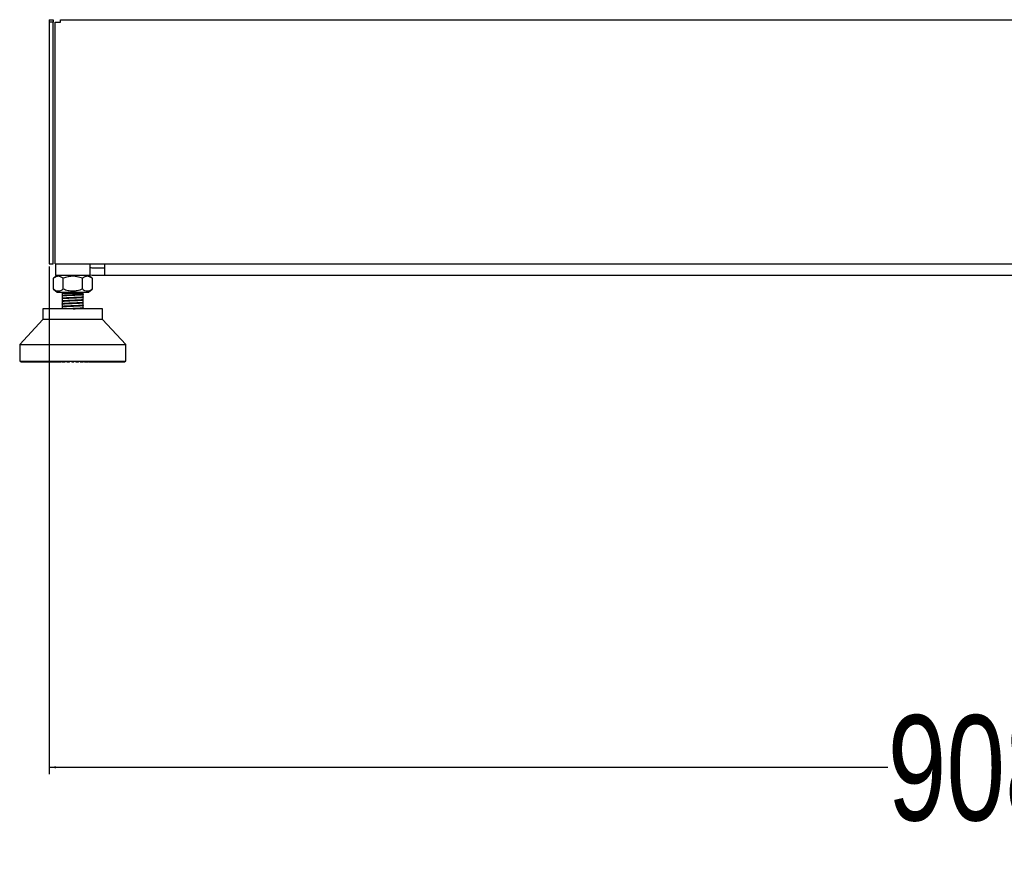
# Model space of a CAD drawing. Header units: millimetres. Extents: x 1903 to 18395, y 655 to 15963.
# Tile 38 of 54: x 13959 to 14895, y 655 to 1447. Entities that reach past the tile are written whole.
import ezdxf

# ---------------------------------------------------------------- set-up
doc = ezdxf.new("R2010")
doc.units = ezdxf.units.MM
doc.layers.add('COMPONENT_GEOMETRY', color=7, linetype='Continuous')
doc.styles.add('SLDTEXTSTYLE1', font='TXT', dxfattribs={"width": 0.75})
doc.dimstyles.new('SLDDIMSTYLE1', dxfattribs={"dimtxt": 100, "dimasz": 6.604, "dimexe": 0, "dimexo": 0.0625, "dimgap": 25, "dimtad": 0, "dimtih": 1, "dimtoh": 1, "dimdec": 1, "dimlfac": 0.5, "dimrnd": 1e-09, "dimzin": 12, "dimdsep": 46, "dimtxsty": 'SLDTEXTSTYLE1', "dimsah": 1, "dimcen": 0.09, "dimadec": 0, "dimazin": 3, "dimtfac": 1, "dimtdec": 1, "dimtofl": 0, "dimtmove": 0, "dimatfit": 3, "dimfxl": 1, "dimfrac": 2, "dimtolj": 1, "dimtzin": 12, "dimarcsym": 0})

# ---------------------------------------------------------------- blocks, each defined once
blk = doc.blocks.new('_D_2')
at = {"layer": 'COMPONENT_GEOMETRY', "color": 7, "ltscale": 2}
for p, q in [((13987.11, 1212.73), (13987.11, 730.38)), ((15803.11, 1212.73), (15803.11, 730.38)), ((13987.11, 736.73), (14784.27, 736.73)), ((15803.11, 736.73), (15005.94, 736.73))]:
    blk.add_line(p, q, dxfattribs=at)
for points in [[(13987.11, 736.73), (13993.71, 735.71), (13993.71, 737.75)], [(15803.11, 736.73), (15796.5, 737.75), (15796.5, 735.71)]]:
    blk.add_solid(points, dxfattribs=at)
at = {"layer": 'COMPONENT_GEOMETRY', "color": 7, "ltscale": 2, "insert": (14784.27, 786.26), "char_height": 100, "attachment_point": 1, "style": 'SLDTEXTSTYLE1'}
blk.add_mtext('908', dxfattribs=at)

msp = doc.modelspace()

# ---------------------------------------------------------------- linework, layer by layer
at = {"color": 7, "linetype": 'Continuous', "lineweight": 25, "ltscale": 2}
for p, q in [((13987.11, 1447.27), (13991.11, 1447.27)), ((13987.11, 1447.27), (13987.11, 1444.87)), ((13987.11, 1444.87), (13987.11, 1215.27)), ((13991.11, 1444.87), (13987.11, 1444.87)), ((13991.11, 1447.27), (13991.11, 1444.87)), ((13991.11, 1215.27), (13991.11, 1444.87)), ((13992.73, 1215.27), (13992.73, 1444.87)), ((13992.73, 1444.87), (13997.93, 1444.87)), ((13997.93, 1447.27), (15792.28, 1447.27)), ((13997.93, 1444.87), (13997.93, 1447.27)), ((13987.11, 1215.27), (13991.11, 1215.27)), ((13992.73, 1215.27), (15797.48, 1215.27)), ((13993.06, 1215.27), (13993.06, 1204.27)), ((14026.06, 1204.27), (14026.06, 1215.27)), ((14039.61, 1211.27), (14028.11, 1211.27)), ((14039.61, 1215.27), (14039.61, 1204.27)), ((13994.73, 1204.27), (13991.22, 1201.53)), ((13991.23, 1191.13), (13991.23, 1201.54)), ((14026.06, 1204.27), (13993.06, 1204.27)), ((14000.4, 1191.13), (14000.4, 1201.54)), ((14018.73, 1191.13), (14018.73, 1201.54)), ((14027.91, 1201.53), (14024.4, 1204.27)), ((14028.11, 1204.27), (14026.06, 1204.44)), ((14027.89, 1201.54), (14027.89, 1191.13)), ((14039.61, 1204.27), (14028.11, 1204.27)), ((15750.61, 1204.27), (14039.61, 1204.27)), ((13991.22, 1191.14), (13994.73, 1188.4)), ((14024.4, 1188.4), (14027.91, 1191.14)), ((13994.73, 1188.4), (14024.4, 1188.4)), ((13999.43, 1185.6), (13999.5, 1185.58)), ((13999.56, 1188.4), (13999.56, 1187.13)), ((13999.56, 1187.13), (13999.56, 1185.03)), ((14019.56, 1187.13), (13999.56, 1187.13)), ((13999.56, 1184.88), (13999.56, 1182.43)), ((13999.56, 1182.27), (13999.56, 1179.82)), ((13999.56, 1179.67), (13999.56, 1177.22)), ((14019.56, 1187.13), (14019.56, 1188.4)), ((14019.56, 1186.33), (14019.56, 1187.13)), ((14019.56, 1186.83), (14019.56, 1186.98)), ((14019.56, 1186.18), (14019.56, 1186.33)), ((14019.56, 1183.73), (14019.56, 1186.18)), ((14019.56, 1181.13), (14019.56, 1183.57)), ((14019.56, 1178.52), (14019.56, 1180.97)), ((14019.6, 1183.68), (14019.69, 1183.66)), ((14019.6, 1181.08), (14019.7, 1181.05)), ((13981.21, 1172.52), (13981.21, 1162.3)), ((14009.56, 1172.52), (13981.21, 1172.52)), ((13999.43, 1172.58), (13999.5, 1172.56)), ((13999.56, 1177.07), (13999.56, 1174.62)), ((13999.56, 1174.46), (13999.56, 1172.52)), ((14037.92, 1172.52), (14009.56, 1172.52)), ((14019.56, 1175.92), (14019.56, 1178.37)), ((14019.56, 1173.31), (14019.56, 1175.77)), ((14019.56, 1172.52), (14019.56, 1173.16)), ((14019.58, 1178.48), (14019.7, 1178.45)), ((14019.59, 1175.87), (14019.7, 1175.84)), ((14019.59, 1173.27), (14019.69, 1173.24)), ((14037.92, 1162.3), (14037.92, 1172.52)), ((13981.21, 1162.3), (13959.14, 1138.68)), ((14037.92, 1162.3), (13981.21, 1162.3)), ((14059.98, 1138.68), (14037.92, 1162.3)), ((13959.14, 1138.68), (13959.14, 1122.61)), ((13959.14, 1138.68), (14059.98, 1138.68)), ((14059.98, 1122.61), (14059.98, 1138.68)), ((13959.14, 1122.61), (14009.56, 1122.61)), ((13959.82, 1122.61), (13959.82, 1122.3)), ((13959.82, 1122.3), (13960.14, 1121.98)), ((13959.92, 1122.3), (13959.92, 1122.61)), ((13960.26, 1121.98), (13959.92, 1122.3)), ((13959.92, 1122.3), (13960.15, 1122.3)), ((13960.14, 1121.98), (13960.26, 1121.98)), ((13960.15, 1122.61), (13960.15, 1122.3)), ((13960.15, 1122.3), (13960.44, 1121.98)), ((13960.26, 1121.98), (13960.44, 1121.98)), ((13960.44, 1122.3), (13960.44, 1122.61)), ((13960.44, 1122.3), (13960.9, 1122.3)), ((13960.81, 1121.98), (13960.44, 1122.3)), ((13960.44, 1121.98), (13960.81, 1121.98)), ((13960.81, 1121.98), (13961.16, 1121.98)), ((13960.9, 1122.61), (13960.9, 1122.3)), ((13960.9, 1122.3), (13961.16, 1121.98)), ((13961.16, 1121.98), (13961.77, 1121.98)), ((13961.37, 1122.3), (13961.37, 1122.61)), ((13961.77, 1121.98), (13961.37, 1122.3)), ((13961.37, 1122.3), (13962.07, 1122.3)), ((13961.77, 1121.98), (13962.29, 1121.98)), ((13962.07, 1122.61), (13962.07, 1122.3)), ((13962.07, 1122.3), (13962.29, 1121.98)), ((13962.29, 1121.98), (13963.13, 1121.98)), ((13962.72, 1122.3), (13962.72, 1122.61)), ((13962.72, 1122.3), (13963.64, 1122.3)), ((13963.13, 1121.98), (13962.72, 1122.3)), ((13963.13, 1121.98), (13963.82, 1121.98)), ((13963.64, 1122.61), (13963.64, 1122.3)), ((13963.64, 1122.3), (13963.82, 1121.98)), ((13963.82, 1121.98), (13964.9, 1121.98)), ((13964.47, 1122.3), (13964.47, 1122.61)), ((13964.47, 1122.3), (13965.6, 1122.3)), ((13964.9, 1121.98), (13964.47, 1122.3)), ((13964.9, 1121.98), (13965.75, 1121.98)), ((13965.6, 1122.61), (13965.6, 1122.3)), ((13965.6, 1122.3), (13965.75, 1121.98)), ((13965.75, 1121.98), (13967.04, 1121.98)), ((13966.6, 1122.3), (13966.6, 1122.61)), ((13966.6, 1122.3), (13967.94, 1122.3)), ((13967.04, 1121.98), (13966.6, 1122.3)), ((13967.04, 1121.98), (13968.04, 1121.98)), ((13967.94, 1122.61), (13967.94, 1122.3)), ((13967.94, 1122.3), (13968.04, 1121.98)), ((13968.04, 1121.98), (13969.55, 1121.98)), ((13969.1, 1122.3), (13969.1, 1122.61)), ((13969.55, 1121.98), (13969.1, 1122.3)), ((13969.1, 1122.3), (13970.64, 1122.3)), ((13969.55, 1121.98), (13970.7, 1121.98)), ((13970.64, 1122.61), (13970.64, 1122.3)), ((13970.64, 1122.3), (13970.7, 1121.98)), ((13970.7, 1121.98), (13972.4, 1121.98)), ((13971.95, 1122.3), (13971.95, 1122.61)), ((13972.4, 1121.98), (13971.95, 1122.3)), ((13971.95, 1122.3), (13973.66, 1122.3)), ((13972.4, 1121.98), (13973.68, 1121.98)), ((13973.66, 1122.61), (13973.66, 1122.3)), ((13973.66, 1122.3), (13973.68, 1121.98)), ((13973.68, 1121.98), (13975.56, 1121.98)), ((13975.12, 1122.3), (13975.12, 1122.61)), ((13975.12, 1122.3), (13976.99, 1122.3)), ((13975.56, 1121.98), (13975.12, 1122.3)), ((13975.56, 1121.98), (13976.97, 1121.98)), ((13976.99, 1122.3), (13976.97, 1121.98)), ((13976.97, 1121.98), (13979.02, 1121.98)), ((13976.99, 1122.61), (13976.99, 1122.3)), ((13978.58, 1122.3), (13978.58, 1122.61)), ((13978.58, 1122.3), (13980.6, 1122.3)), ((13979.02, 1121.98), (13978.58, 1122.3)), ((13979.02, 1121.98), (13980.54, 1121.98)), ((13980.6, 1122.3), (13980.54, 1121.98)), ((13980.54, 1121.98), (13982.74, 1121.98)), ((13980.6, 1122.61), (13980.6, 1122.3)), ((13982.3, 1122.3), (13982.3, 1122.61)), ((13982.3, 1122.3), (13984.46, 1122.3)), ((13982.74, 1121.98), (13982.3, 1122.3)), ((13982.74, 1121.98), (13984.36, 1121.98)), ((13984.46, 1122.3), (13984.36, 1121.98)), ((13984.36, 1121.98), (13986.68, 1121.98)), ((13984.46, 1122.61), (13984.46, 1122.3)), ((13986.26, 1122.3), (13986.26, 1122.61)), ((13986.26, 1122.3), (13988.53, 1122.3)), ((13986.68, 1121.98), (13986.26, 1122.3)), ((13986.68, 1121.98), (13988.39, 1121.98)), ((13988.53, 1122.3), (13988.39, 1121.98)), ((13988.39, 1121.98), (13990.82, 1121.98)), ((13988.53, 1122.61), (13988.53, 1122.3)), ((13990.41, 1122.3), (13990.41, 1122.61)), ((13990.41, 1122.3), (13992.78, 1122.3)), ((13990.82, 1121.98), (13990.41, 1122.3)), ((13990.82, 1121.98), (13992.6, 1121.98)), ((13992.78, 1122.3), (13992.6, 1121.98)), ((13992.6, 1121.98), (13994.66, 1121.98)), ((13992.78, 1122.61), (13992.78, 1122.3)), ((13994.66, 1121.98), (13994.86, 1122.02)), ((13994.73, 1122.3), (13994.73, 1122.61)), ((13995.12, 1121.98), (13994.73, 1122.3)), ((13994.73, 1122.3), (13997.17, 1122.3)), ((13995.12, 1121.98), (13996.95, 1121.98)), ((13997.17, 1122.3), (13996.95, 1121.98)), ((13996.95, 1121.98), (13998.52, 1121.98)), ((13997.17, 1122.61), (13997.17, 1122.3)), ((13997.17, 1122.3), (13998.91, 1122.3)), ((13998.52, 1121.98), (13998.91, 1122.3)), ((13998.91, 1122.3), (13998.91, 1122.61)), ((13999.18, 1122.3), (13999.18, 1122.61)), ((13999.55, 1121.98), (13999.18, 1122.3)), ((13999.18, 1122.3), (14001.67, 1122.3)), ((13999.55, 1121.98), (14001.42, 1121.98)), ((14001.67, 1122.3), (14001.42, 1121.98)), ((14001.42, 1121.98), (14002.47, 1121.98)), ((14001.67, 1122.61), (14001.67, 1122.3)), ((14001.67, 1122.3), (14002.84, 1122.3)), ((14002.47, 1121.98), (14002.84, 1122.3)), ((14002.84, 1122.3), (14002.84, 1122.61)), ((14003.71, 1122.3), (14003.71, 1122.61)), ((14004.06, 1121.98), (14003.71, 1122.3)), ((14003.71, 1122.3), (14006.24, 1122.3)), ((14004.06, 1121.98), (14005.95, 1121.98)), ((14006.24, 1122.3), (14005.95, 1121.98)), ((14005.95, 1121.98), (14006.48, 1121.98)), ((14006.24, 1122.61), (14006.24, 1122.3)), ((14006.24, 1122.3), (14006.82, 1122.3)), ((14006.48, 1121.98), (14006.82, 1122.3)), ((14006.82, 1122.3), (14006.82, 1122.61)), ((14008.29, 1122.3), (14008.29, 1122.61)), ((14008.61, 1121.98), (14008.29, 1122.3)), ((14008.29, 1122.3), (14010.83, 1122.3)), ((14008.61, 1121.98), (14010.52, 1121.98)), ((14009.56, 1122.61), (14059.98, 1122.61)), ((14010.83, 1122.3), (14010.52, 1121.98)), ((14010.83, 1122.61), (14010.83, 1122.3)), ((14012.3, 1122.3), (14012.3, 1122.61)), ((14012.65, 1121.98), (14012.3, 1122.3)), ((14012.3, 1122.3), (14012.89, 1122.3)), ((14012.65, 1121.98), (14013.18, 1121.98)), ((14012.89, 1122.3), (14012.89, 1122.61)), ((14013.18, 1121.98), (14012.89, 1122.3)), ((14012.89, 1122.3), (14015.42, 1122.3)), ((14013.18, 1121.98), (14015.07, 1121.98)), ((14015.42, 1122.3), (14015.07, 1121.98)), ((14015.42, 1122.61), (14015.42, 1122.3)), ((14016.29, 1122.3), (14016.29, 1122.61)), ((14016.29, 1122.3), (14017.46, 1122.3)), ((14016.66, 1121.98), (14016.29, 1122.3)), ((14016.66, 1121.98), (14017.71, 1121.98)), ((14017.46, 1122.3), (14017.46, 1122.61)), ((14017.71, 1121.98), (14017.46, 1122.3)), ((14017.46, 1122.3), (14019.95, 1122.3)), ((14017.71, 1121.98), (14019.58, 1121.98)), ((14019.95, 1122.3), (14019.58, 1121.98)), ((14019.95, 1122.61), (14019.95, 1122.3)), ((14020.22, 1122.3), (14020.22, 1122.61)), ((14020.22, 1122.3), (14021.95, 1122.3)), ((14020.61, 1121.98), (14020.22, 1122.3)), ((14020.61, 1121.98), (14022.17, 1121.98)), ((14021.95, 1122.3), (14021.95, 1122.61)), ((14021.95, 1122.3), (14024.4, 1122.3)), ((14022.17, 1121.98), (14021.95, 1122.3)), ((14022.17, 1121.98), (14024.01, 1121.98)), ((14024.4, 1122.3), (14024.01, 1121.98)), ((14024.47, 1121.98), (14024.23, 1122.04)), ((14024.4, 1122.61), (14024.4, 1122.3)), ((14024.47, 1121.98), (14026.53, 1121.98)), ((14026.35, 1122.3), (14026.35, 1122.61)), ((14026.53, 1121.98), (14026.35, 1122.3)), ((14026.35, 1122.3), (14028.72, 1122.3)), ((14026.53, 1121.98), (14028.31, 1121.98)), ((14028.72, 1122.3), (14028.31, 1121.98)), ((14028.31, 1121.98), (14030.74, 1121.98)), ((14028.72, 1122.61), (14028.72, 1122.3)), ((14030.6, 1122.3), (14030.6, 1122.61)), ((14030.74, 1121.98), (14030.6, 1122.3)), ((14030.6, 1122.3), (14032.87, 1122.3)), ((14030.74, 1121.98), (14032.45, 1121.98)), ((14032.87, 1122.3), (14032.45, 1121.98)), ((14032.45, 1121.98), (14034.77, 1121.98)), ((14032.87, 1122.61), (14032.87, 1122.3)), ((14034.67, 1122.3), (14034.67, 1122.61)), ((14034.67, 1122.3), (14036.83, 1122.3)), ((14034.77, 1121.98), (14034.67, 1122.3)), ((14034.77, 1121.98), (14036.39, 1121.98)), ((14036.83, 1122.3), (14036.39, 1121.98)), ((14036.39, 1121.98), (14038.59, 1121.98)), ((14036.83, 1122.61), (14036.83, 1122.3)), ((14038.53, 1122.3), (14038.53, 1122.61)), ((14038.53, 1122.3), (14040.55, 1122.3)), ((14038.59, 1121.98), (14038.53, 1122.3)), ((14038.59, 1121.98), (14040.11, 1121.98)), ((14040.55, 1122.3), (14040.11, 1121.98)), ((14040.11, 1121.98), (14042.16, 1121.98)), ((14040.55, 1122.61), (14040.55, 1122.3)), ((14042.14, 1122.3), (14042.14, 1122.61)), ((14042.14, 1122.3), (14044.01, 1122.3)), ((14042.16, 1121.98), (14042.14, 1122.3)), ((14042.16, 1121.98), (14043.56, 1121.98)), ((14044.01, 1122.3), (14043.56, 1121.98)), ((14043.56, 1121.98), (14045.45, 1121.98)), ((14044.01, 1122.61), (14044.01, 1122.3)), ((14045.45, 1121.98), (14045.47, 1122.3)), ((14045.45, 1121.98), (14046.73, 1121.98)), ((14045.47, 1122.3), (14045.47, 1122.61)), ((14045.47, 1122.3), (14047.18, 1122.3)), ((14047.18, 1122.3), (14046.73, 1121.98)), ((14046.73, 1121.98), (14048.43, 1121.98)), ((14047.18, 1122.61), (14047.18, 1122.3)), ((14048.43, 1121.98), (14048.49, 1122.3)), ((14048.43, 1121.98), (14049.58, 1121.98)), ((14048.49, 1122.3), (14048.49, 1122.61)), ((14048.49, 1122.3), (14050.02, 1122.3)), ((14050.02, 1122.3), (14049.58, 1121.98)), ((14049.58, 1121.98), (14051.08, 1121.98)), ((14050.02, 1122.61), (14050.02, 1122.3)), ((14051.08, 1121.98), (14051.19, 1122.3)), ((14051.08, 1121.98), (14052.09, 1121.98)), ((14051.19, 1122.3), (14051.19, 1122.61)), ((14051.19, 1122.3), (14052.52, 1122.3)), ((14052.52, 1122.3), (14052.09, 1121.98)), ((14052.09, 1121.98), (14053.38, 1121.98)), ((14052.52, 1122.61), (14052.52, 1122.3)), ((14053.38, 1121.98), (14053.52, 1122.3)), ((14053.38, 1121.98), (14054.23, 1121.98)), ((14053.52, 1122.3), (14053.52, 1122.61)), ((14053.52, 1122.3), (14054.66, 1122.3)), ((14054.66, 1122.3), (14054.23, 1121.98)), ((14054.23, 1121.98), (14055.31, 1121.98)), ((14054.66, 1122.61), (14054.66, 1122.3)), ((14055.31, 1121.98), (14055.49, 1122.3)), ((14055.31, 1121.98), (14055.99, 1121.98)), ((14055.49, 1122.3), (14055.49, 1122.61)), ((14055.49, 1122.3), (14056.4, 1122.3)), ((14056.4, 1122.3), (14055.99, 1121.98)), ((14055.99, 1121.98), (14056.84, 1121.98)), ((14056.4, 1122.61), (14056.4, 1122.3)), ((14056.84, 1121.98), (14057.06, 1122.3)), ((14056.84, 1121.98), (14057.36, 1121.98)), ((14057.06, 1122.3), (14057.06, 1122.61)), ((14057.06, 1122.3), (14057.75, 1122.3)), ((14057.75, 1122.3), (14057.36, 1121.98)), ((14057.36, 1121.98), (14057.97, 1121.98)), ((14057.75, 1122.61), (14057.75, 1122.3)), ((14057.97, 1121.98), (14058.22, 1122.3)), ((14057.97, 1121.98), (14058.32, 1121.98)), ((14058.22, 1122.3), (14058.22, 1122.61)), ((14058.22, 1122.3), (14058.69, 1122.3)), ((14058.69, 1122.3), (14058.32, 1121.98)), ((14058.32, 1121.98), (14058.69, 1121.98)), ((14058.69, 1122.61), (14058.69, 1122.3)), ((14058.69, 1121.98), (14058.98, 1122.3)), ((14058.69, 1121.98), (14058.86, 1121.98)), ((14059.21, 1122.3), (14058.86, 1121.98)), ((14058.86, 1121.98), (14058.99, 1121.98)), ((14058.98, 1122.3), (14058.98, 1122.61)), ((14058.98, 1122.3), (14059.21, 1122.3)), ((14058.99, 1121.98), (14059.3, 1122.3)), ((14059.21, 1122.61), (14059.21, 1122.3)), ((14059.3, 1122.3), (14059.3, 1122.61))]:
    msp.add_line(p, q, dxfattribs=at)
at = {"color": 8, "linetype": 'Continuous', "lineweight": 25, "ltscale": 2}
for p, q in [((13959.82, 1122.3), (13959.92, 1122.3)), ((13960.15, 1122.3), (13960.44, 1122.3)), ((13960.9, 1122.3), (13961.37, 1122.3)), ((13962.07, 1122.3), (13962.72, 1122.3)), ((13963.64, 1122.3), (13964.47, 1122.3)), ((13965.6, 1122.3), (13966.6, 1122.3)), ((13967.94, 1122.3), (13969.1, 1122.3)), ((13970.64, 1122.3), (13971.95, 1122.3)), ((13973.66, 1122.3), (13975.12, 1122.3)), ((13976.99, 1122.3), (13978.58, 1122.3)), ((13980.6, 1122.3), (13982.3, 1122.3)), ((13984.46, 1122.3), (13986.26, 1122.3)), ((13988.53, 1122.3), (13990.41, 1122.3)), ((13992.78, 1122.3), (13994.73, 1122.3)), ((14024.4, 1122.3), (14026.35, 1122.3)), ((14028.72, 1122.3), (14030.6, 1122.3)), ((14032.87, 1122.3), (14034.67, 1122.3)), ((14036.83, 1122.3), (14038.53, 1122.3)), ((14040.55, 1122.3), (14042.14, 1122.3)), ((14044.01, 1122.3), (14045.47, 1122.3)), ((14047.18, 1122.3), (14048.49, 1122.3)), ((14050.02, 1122.3), (14051.19, 1122.3)), ((14052.52, 1122.3), (14053.52, 1122.3)), ((14054.66, 1122.3), (14055.49, 1122.3)), ((14056.4, 1122.3), (14057.06, 1122.3)), ((14057.75, 1122.3), (14058.22, 1122.3)), ((14058.69, 1122.3), (14058.98, 1122.3)), ((14059.21, 1122.3), (14059.3, 1122.3))]:
    msp.add_line(p, q, dxfattribs=at)
at = {"color": 7, "linetype": 'Continuous', "lineweight": 25, "ltscale": 2, "flags": 128}
msp.add_lwpolyline([(14028.11, 1211.27), (14026.94, 1211.39), (14026.06, 1211.63)], dxfattribs=at)
at = {"color": 7, "linetype": 'Continuous', "lineweight": 25, "ltscale": 2}
for points, knots in [([(14000.4, 1201.54), (13999.6, 1202.1), (13998.12, 1203.14), (13995.82, 1203.61), (13993.51, 1203.14), (13992.03, 1202.1), (13991.23, 1201.54)], [0, 0, 0, 0, 0.268507, 0.5, 0.731493, 1, 1, 1, 1]), ([(14018.73, 1201.54), (14017.14, 1202.1), (14014.17, 1203.14), (14009.56, 1203.61), (14004.96, 1203.14), (14001.99, 1202.1), (14000.4, 1201.54)], [0, 0, 0, 0, 0.268507, 0.5, 0.731493, 1, 1, 1, 1]), ([(14027.89, 1201.54), (14027.1, 1202.1), (14025.61, 1203.14), (14023.31, 1203.61), (14021.01, 1203.14), (14019.53, 1202.1), (14018.73, 1201.54)], [0, 0, 0, 0, 0.268507, 0.5, 0.731493, 1, 1, 1, 1]), ([(14000.4, 1191.13), (13999.6, 1190.57), (13998.12, 1189.53), (13995.82, 1189.06), (13993.51, 1189.53), (13992.03, 1190.57), (13991.23, 1191.13)], [0, 0, 0, 0, 0.2685074, 0.5, 0.7314926, 1, 1, 1, 1]), ([(14018.73, 1191.13), (14017.14, 1190.57), (14014.17, 1189.53), (14009.56, 1189.06), (14004.96, 1189.53), (14001.99, 1190.57), (14000.4, 1191.13)], [0, 0, 0, 0, 0.268507, 0.5, 0.731493, 1, 1, 1, 1]), ([(14027.89, 1191.13), (14027.1, 1190.57), (14025.61, 1189.53), (14023.31, 1189.06), (14021.01, 1189.53), (14019.53, 1190.57), (14018.73, 1191.13)], [0, 0, 0, 0, 0.268507, 0.5, 0.731493, 1, 1, 1, 1]), ([(13999.58, 1184.88), (13999.58, 1184.88), (13999.51, 1184.91), (13999.74, 1184.96), (14000.31, 1185.05), (14001.59, 1185.15), (14003.17, 1185.24), (14004.09, 1185.29)], [0, 0, 0, 0, 0.018203, 0.208381, 0.386336, 0.644085, 1, 1, 1, 1]), ([(14019.59, 1183.63), (14019.52, 1183.59), (14019.38, 1183.52), (14018.09, 1183.41), (14016.06, 1183.28), (14013.4, 1183.16), (14010.43, 1183.04), (14007.36, 1182.91), (14004.5, 1182.79), (14002.07, 1182.66), (14000.38, 1182.54), (13999.51, 1182.44), (13999.54, 1182.39), (13999.55, 1182.38)], [0, 0, 0, 0, 0.074178, 0.173652, 0.273102, 0.372518, 0.472018, 0.57139, 0.670909, 0.770281, 0.869781, 0.969197, 1, 1, 1, 1]), ([(14019.49, 1186.22), (14019.51, 1186.21), (14019.54, 1186.16), (14018.83, 1186.08), (14017.74, 1185.99), (14016.17, 1185.9), (14014.2, 1185.8), (14011.87, 1185.7), (14009.33, 1185.6), (14006.7, 1185.49), (14004.2, 1185.38), (14001.98, 1185.26), (14000.38, 1185.14), (13999.52, 1185.05), (13999.55, 1185), (13999.55, 1184.99)], [0, 0, 0, 0, 0.047754, 0.116945, 0.189119, 0.26428, 0.342266, 0.42323, 0.507173, 0.593917, 0.683703, 0.776359, 0.871908, 0.971985, 1, 1, 1, 1]), ([(14019.59, 1181.02), (14019.52, 1180.99), (14019.36, 1180.92), (14018.08, 1180.8), (14016.04, 1180.68), (14013.38, 1180.56), (14010.4, 1180.43), (14007.34, 1180.31), (14004.48, 1180.18), (14002.06, 1180.06), (14000.37, 1179.94), (13999.51, 1179.84), (13999.54, 1179.79), (13999.55, 1179.78)], [0, 0, 0, 0, 0.074376, 0.174145, 0.273764, 0.373519, 0.473177, 0.572885, 0.672601, 0.772251, 0.87201, 0.971627, 1, 1, 1, 1]), ([(14004.09, 1182.84), (14003.97, 1182.83), (14002.89, 1182.78), (14001.03, 1182.67), (14000.03, 1182.56), (13999.66, 1182.49), (13999.7, 1182.47), (13999.73, 1182.46)], [0, 0, 0, 0, 0.05003, 0.424428, 0.84778, 0.871947, 1, 1, 1, 1]), ([(13999.76, 1182.27), (13999.72, 1182.3), (13999.62, 1182.38), (14001.09, 1182.53), (14003.1, 1182.63), (14004.09, 1182.69)], [0, 0, 0, 0, 0.20268, 0.605381, 1, 1, 1, 1]), ([(13999.76, 1179.67), (13999.72, 1179.7), (13999.63, 1179.78), (14001.11, 1179.92), (14003.11, 1180.03), (14004.09, 1180.08)], [0, 0, 0, 0, 0.208206, 0.609193, 1, 1, 1, 1]), ([(14004.09, 1185.44), (14003.4, 1185.4), (14002.48, 1185.36), (14001.65, 1185.3), (14000.65, 1185.23), (13999.69, 1185.15), (13999.75, 1185.08), (13999.76, 1185.06)], [0, 0, 0, 0, 0.287546, 0.377036, 0.430097, 0.858492, 1, 1, 1, 1]), ([(14004.09, 1180.24), (14003.1, 1180.18), (14001.11, 1180.07), (13999.69, 1179.94), (13999.75, 1179.87), (13999.76, 1179.85)], [0, 0, 0, 0, 0.426524, 0.853046, 1, 1, 1, 1]), ([(14019.56, 1186.33), (14019.52, 1186.3), (14019.41, 1186.22), (14018.09, 1186.09), (14015.36, 1185.93), (14012.68, 1185.81), (14010.11, 1185.7), (14007.42, 1185.6), (14005.27, 1185.5), (14004.09, 1185.44)], [0, 0, 0, 0, 0.0959324, 0.2693094, 0.4519942, 0.6346169, 0.6658782, 0.8175911, 1, 1, 1, 1]), ([(14004.09, 1185.29), (14005.27, 1185.34), (14006.5, 1185.4), (14009.07, 1185.51), (14011.74, 1185.62), (14014.75, 1185.75), (14016.42, 1185.84), (14017.31, 1185.9), (14018.45, 1185.97), (14019.35, 1186.06), (14019.46, 1186.13), (14019.48, 1186.15)], [0, 0, 0, 0, 0.188947, 0.199288, 0.378208, 0.567421, 0.662173, 0.695055, 0.757505, 0.940944, 1, 1, 1, 1]), ([(14019.52, 1183.73), (14019.5, 1183.7), (14019.43, 1183.63), (14018.59, 1183.54), (14017.17, 1183.43), (14015.61, 1183.35), (14013.33, 1183.24), (14010.82, 1183.13), (14007.63, 1183), (14005.27, 1182.89), (14004.09, 1182.84)], [0, 0, 0, 0, 0.092813, 0.269348, 0.280261, 0.45182, 0.57001, 0.634964, 0.817443, 1, 1, 1, 1]), ([(14004.09, 1182.69), (14005.25, 1182.74), (14007.6, 1182.85), (14010.9, 1182.98), (14013.47, 1183.09), (14015.78, 1183.19), (14017.41, 1183.3), (14018.73, 1183.4), (14019.43, 1183.47), (14019.44, 1183.53), (14019.45, 1183.55)], [0, 0, 0, 0, 0.185547, 0.376157, 0.456509, 0.57282, 0.753276, 0.78532, 0.941833, 1, 1, 1, 1]), ([(14019.37, 1181.13), (14019.42, 1181.1), (14019.52, 1181.05), (14018.88, 1180.96), (14017.7, 1180.86), (14015.34, 1180.72), (14011.67, 1180.56), (14008.76, 1180.44), (14006.85, 1180.36), (14005.6, 1180.31), (14004.66, 1180.26), (14004.09, 1180.24)], [0, 0, 0, 0, 0.086272, 0.178001, 0.269722, 0.452147, 0.634454, 0.81672, 0.848651, 0.908641, 1, 1, 1, 1]), ([(14004.09, 1180.08), (14004.15, 1180.08), (14004.64, 1180.11), (14005.81, 1180.16), (14007.71, 1180.25), (14009.8, 1180.33), (14012.37, 1180.44), (14015.36, 1180.57), (14018.22, 1180.73), (14019, 1180.84), (14019.39, 1180.89)], [0, 0, 0, 0, 0.00942, 0.090258, 0.201619, 0.310537, 0.409608, 0.597687, 0.800315, 1, 1, 1, 1]), ([(14019.58, 1175.81), (14019.51, 1175.78), (14019.35, 1175.71), (14018.06, 1175.6), (14015.99, 1175.47), (14013.34, 1175.35), (14010.35, 1175.22), (14007.29, 1175.1), (14004.44, 1174.97), (14002.02, 1174.85), (14000.35, 1174.73), (13999.5, 1174.63), (13999.54, 1174.58), (13999.55, 1174.57)], [0, 0, 0, 0, 0.07476, 0.174315, 0.273999, 0.373599, 0.473232, 0.57289, 0.672467, 0.772163, 0.871712, 0.971412, 1, 1, 1, 1]), ([(14019.57, 1178.41), (14019.51, 1178.38), (14019.34, 1178.31), (14018.07, 1178.2), (14016.01, 1178.08), (14013.36, 1177.95), (14010.38, 1177.83), (14007.32, 1177.7), (14004.46, 1177.58), (14002.05, 1177.46), (14000.35, 1177.33), (13999.52, 1177.24), (13999.54, 1177.19), (13999.55, 1177.17)], [0, 0, 0, 0, 0.071979, 0.172122, 0.272214, 0.372404, 0.472457, 0.572661, 0.672721, 0.7729, 0.873009, 0.973134, 1, 1, 1, 1]), ([(13999.57, 1177.07), (13999.6, 1177.09), (13999.7, 1177.17), (14000.75, 1177.28), (14002.44, 1177.4), (14003.55, 1177.45), (14004.09, 1177.48)], [0, 0, 0, 0, 0.18256, 0.581779, 0.793969, 1, 1, 1, 1]), ([(13999.76, 1174.46), (13999.72, 1174.49), (13999.63, 1174.57), (14000.9, 1174.69), (14002.49, 1174.79), (14003.57, 1174.85), (14003.96, 1174.87), (14004.09, 1174.88)], [0, 0, 0, 0, 0.208007, 0.582324, 0.857016, 0.950544, 1, 1, 1, 1]), ([(14004.09, 1177.63), (14003.12, 1177.58), (14001.6, 1177.5), (14000.35, 1177.39), (13999.68, 1177.31), (13999.73, 1177.27), (13999.75, 1177.25)], [0, 0, 0, 0, 0.407073, 0.631685, 0.868737, 1, 1, 1, 1]), ([(14004.09, 1175.03), (14003.07, 1174.97), (14002.04, 1174.92), (14001.27, 1174.86), (14001.18, 1174.86), (14000.48, 1174.8), (14000.11, 1174.75), (13999.78, 1174.7)], [0, 0, 0, 0, 0.49966, 0.501691, 0.518686, 0.56678, 1, 1, 1, 1]), ([(14019.37, 1178.52), (14019.43, 1178.5), (14019.5, 1178.46), (14019.09, 1178.38), (14018.07, 1178.28), (14016.23, 1178.17), (14014.07, 1178.06), (14011.61, 1177.96), (14007.63, 1177.79), (14005.27, 1177.68), (14004.09, 1177.63)], [0, 0, 0, 0, 0.086369, 0.105549, 0.269196, 0.451784, 0.462132, 0.634724, 0.817365, 1, 1, 1, 1]), ([(14004.09, 1177.48), (14004.29, 1177.49), (14004.73, 1177.51), (14005.52, 1177.55), (14006.53, 1177.59), (14007.43, 1177.63), (14008.25, 1177.66), (14009.03, 1177.7), (14010.21, 1177.74), (14011.44, 1177.79), (14012.57, 1177.84), (14013.5, 1177.88), (14014.38, 1177.93), (14015, 1177.96), (14015.66, 1177.99), (14016.41, 1178.03), (14017.26, 1178.08), (14018.5, 1178.17), (14019.48, 1178.25), (14019.4, 1178.32), (14019.38, 1178.34)], [0, 0, 0, 0, 0.032913, 0.075547, 0.127898, 0.18996, 0.209896, 0.248228, 0.304942, 0.380017, 0.4275, 0.474984, 0.52247, 0.569958, 0.580629, 0.63921, 0.710192, 0.759734, 0.948404, 1, 1, 1, 1]), ([(14019.43, 1175.92), (14019.45, 1175.89), (14019.51, 1175.81), (14018.38, 1175.71), (14017.02, 1175.61), (14016.08, 1175.56), (14014.53, 1175.48), (14011.68, 1175.35), (14007.63, 1175.19), (14005.27, 1175.08), (14004.09, 1175.03)], [0, 0, 0, 0, 0.086845, 0.269313, 0.360746, 0.39242, 0.452669, 0.635028, 0.817446, 1, 1, 1, 1]), ([(14004.09, 1174.88), (14005.27, 1174.93), (14007.04, 1175.01), (14009.24, 1175.1), (14010.54, 1175.16), (14012.48, 1175.23), (14015.35, 1175.37), (14018.17, 1175.52), (14019.18, 1175.65), (14019.52, 1175.72), (14019.49, 1175.73), (14019.47, 1175.74)], [0, 0, 0, 0, 0.188729, 0.283334, 0.31605, 0.378388, 0.567026, 0.755736, 0.944599, 0.977676, 1, 1, 1, 1]), ([(14019.37, 1173.32), (14019.41, 1173.29), (14019.54, 1173.21), (14018.58, 1173.12), (14017.11, 1173.01), (14015.2, 1172.91), (14012.81, 1172.8), (14010.26, 1172.69), (14008.37, 1172.62), (14006.75, 1172.55), (14006.27, 1172.52)], [0, 0, 0, 0, 0.0970786, 0.3026624, 0.3282699, 0.5088437, 0.7144484, 0.7264774, 0.9201292, 1, 1, 1, 1]), ([(14019.59, 1173.21), (14019.53, 1173.18), (14019.38, 1173.11), (14018.22, 1173.01), (14016.46, 1172.89), (14014.26, 1172.79), (14011.84, 1172.68), (14009.71, 1172.59), (14008.47, 1172.54), (14008.03, 1172.52)], [0, 0, 0, 0, 0.130718, 0.299268, 0.462689, 0.620522, 0.773135, 0.920429, 1, 1, 1, 1]), ([(14009.87, 1172.52), (14010.45, 1172.55), (14011.12, 1172.58), (14012.96, 1172.66), (14014.98, 1172.74), (14016.9, 1172.85), (14018.45, 1172.96), (14019.48, 1173.05), (14019.4, 1173.12), (14019.38, 1173.13)], [0, 0, 0, 0, 0.1196515, 0.1341912, 0.387053, 0.5603298, 0.6552445, 0.9220524, 1, 1, 1, 1])]:
    msp.add_open_spline(points, degree=3, knots=knots, dxfattribs=at)

# ---------------------------------------------------------------- dimensions: what is measured, and where the dimension line sits
at = {"layer": 'COMPONENT_GEOMETRY', "color": 7, "ltscale": 2}
dim = msp.add_linear_dim(base=(15803.11, 736.73), p1=(13987.11, 1215.27), p2=(15803.11, 1215.27), dimstyle='SLDDIMSTYLE1', dxfattribs=at)
dim.commit()
dim.dimension.update_dxf_attribs({"geometry": '_D_2', "text_midpoint": (14895.11, 736.73), "dimtype": 160})

doc.saveas('drawing.dxf')
